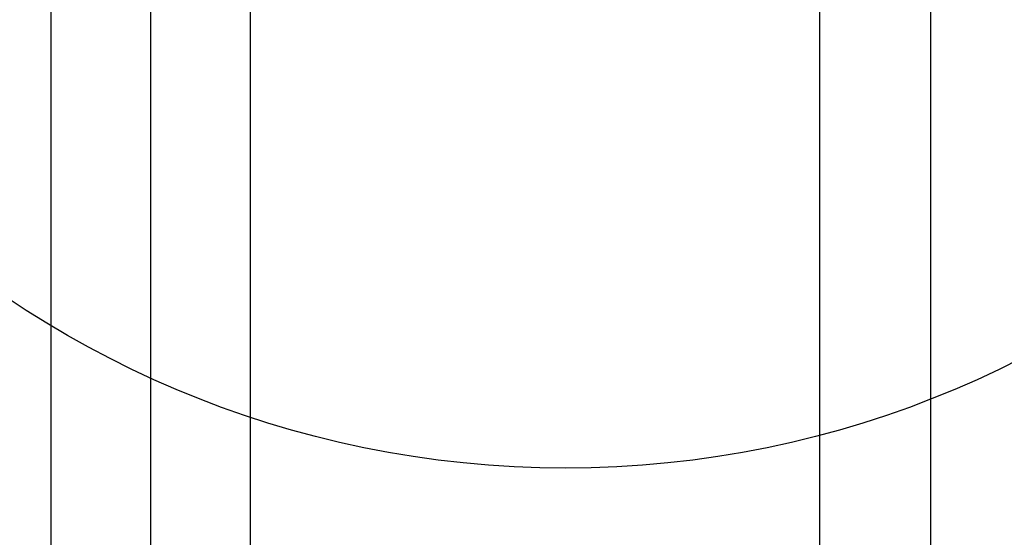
# Model space of a CAD drawing. Extents: x -7650383 to 4934791, y -114316 to 1826789.
# Tile 256 of 256: x 2143518 to 2143873, y 45131 to 45318. Entities that reach past the tile are written whole.
import ezdxf

# ---------------------------------------------------------------- set-up
doc = ezdxf.new("R2010")
doc.units = 0
doc.header["$LTSCALE"] = 800
doc.header["$MEASUREMENT"] = 0
doc.layers.add('KEY PLAN', color=251, linetype='CONTINUOUS')

# ---------------------------------------------------------------- blocks, each defined once
blk = doc.blocks.new('UTCOMBINE')
at = {"layer": 'KEY PLAN'}
for p, q in [((-715780.38, 44536.22, 0), (-715780.38, 42926.93, 0)), ((-716062.06, 44372.55, 0), (-716062.06, 42972.56, 0)), ((-716022, 44372.55, 0), (-716022, 42972.56, 0)), ((-716022, 44372.55, 0), (-716022, 42972.56, 0)), ((-715780.38, 44373.62, 0), (-715780.38, 42844.98, 0)), ((-715816.38, 44029.91, 0), (-715816.38, 42927.56, 0)), ((-715744.38, 44029.91, 0), (-715744.38, 42927.56, 0)), ((-715744.38, 44029.91, 0), (-715744.38, 42927.56, 0)), ((-715744.38, 44029.91, 0), (-715744.38, 42927.56, 0)), ((-715744.38, 44029.91, 0), (-715744.38, 42927.56, 0))]:
    blk.add_line(p, q, dxfattribs=at)
blk.add_circle((-715930.15, 43196.45, 0), 361.31, dxfattribs=at)

msp = doc.modelspace()

# ---------------------------------------------------------------- block references
at = {"layer": 'KEY PLAN', "rotation": 180}
msp.add_blockref('UTCOMBINE', (1427784.7, 88713.58, 0), dxfattribs=at)

doc.saveas('drawing.dxf')
